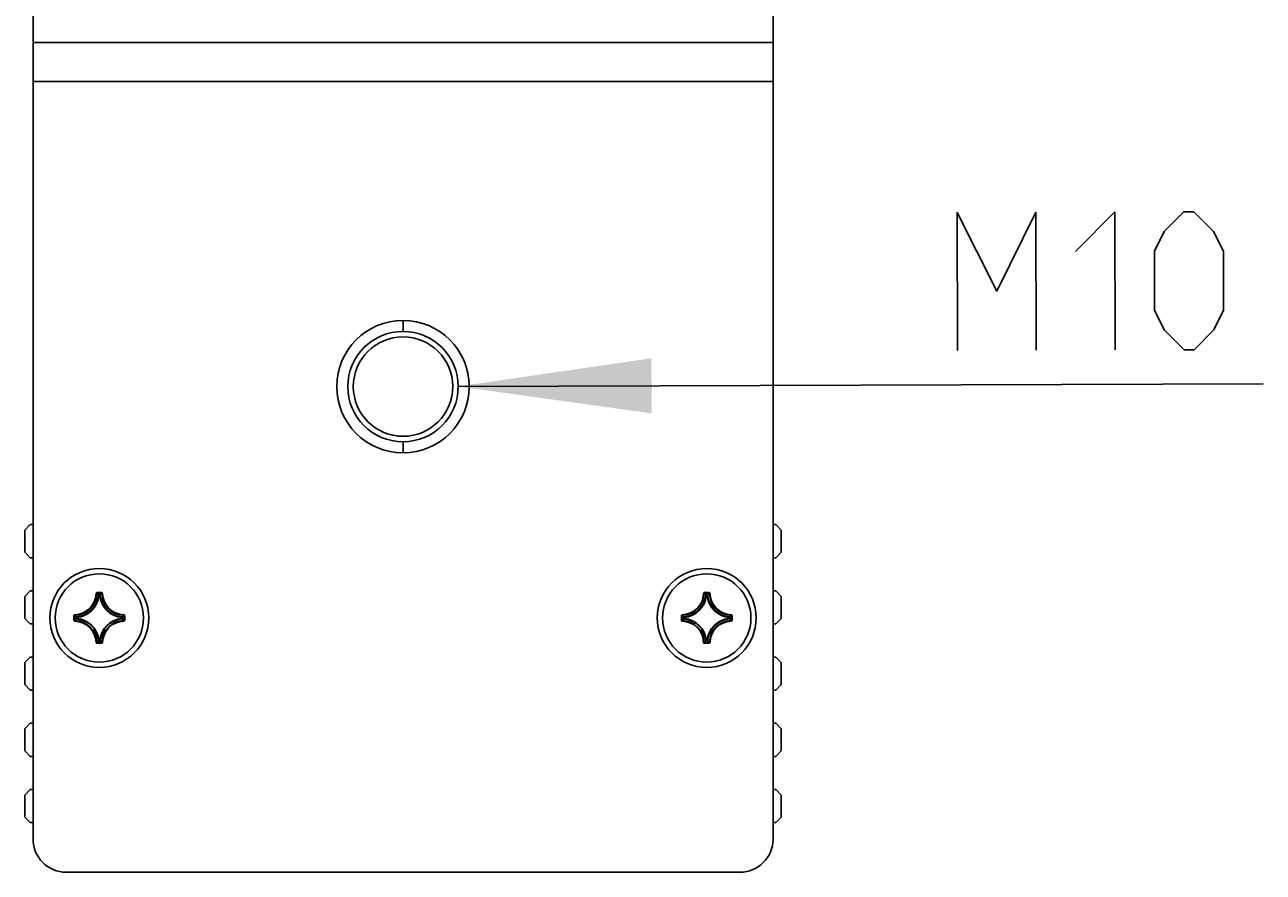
# Model space of a CAD drawing. Extents: x 0 to 420, y 0 to 297.
# Tile 72 of 124: x 214 to 236, y 138 to 153. Entities that reach past the tile are written whole.
import ezdxf

# ---------------------------------------------------------------- set-up
doc = ezdxf.new("R2010")
doc.units = 0
doc.header["$LTSCALE"] = 23.1
doc.layers.get('0').update_dxf_attribs({"linetype": 'CONTINUOUS'})
for name, color, linetype in [('02___PRT_ALL_AXES', 7, 'CONTINUOUS'), ('AXES', 7, 'CONTINUOUS'), ('DIM_PILOTEES', 7, 'CONTINUOUS')]:
    doc.layers.add(name, color=color, linetype=linetype)
doc.dimstyles.get("Standard").update_dxf_attribs({"dimtxt": 0.18, "dimasz": 0.18, "dimexe": 0.18, "dimexo": 0.0625, "dimgap": 0.09, "dimtad": 0, "dimtih": 1, "dimtoh": 1, "dimzin": 0, "dimcen": 0.09, "dimazin": 3, "dimtfac": 1, "dimtofl": 0, "dimtmove": 0, "dimatfit": 3})

# ---------------------------------------------------------------- blocks, each defined once
blk = doc.blocks.new('_FILLED')
at = {"color": 0, "linetype": 'BYBLOCK'}
blk.add_solid([(0, 0), (-1, 0.142857), (-1, -0.142857)], dxfattribs=at)
blk = doc.blocks.new('*D13')
at = {"layer": 'DIM_PILOTEES', "color": 2, "linetype": 'CONTINUOUS'}
blk.add_line((221.856702, 146.788788), (236.434173, 146.833511), dxfattribs=at)
at = {"layer": 'DIM_PILOTEES', "color": 2, "linetype": 'CONTINUOUS', "xscale": 3.5, "yscale": 3.5, "zscale": 3.5, "rotation": 180.175782}
blk.add_blockref('_FILLED', (221.856702, 146.788788), dxfattribs=at)

msp = doc.modelspace()

# ---------------------------------------------------------------- linework, layer by layer
at = {"color": 7, "linetype": 'CONTINUOUS'}
for p, q in [((214.156707, 138.58572), (214.156707, 153.66572)), ((227.556707, 138.58572), (227.556707, 153.66572)), ((214.156707, 153.018613), (227.556707, 153.018613)), ((214.156707, 152.311506), (227.556707, 152.311506)), ((220.856707, 147.78572), (220.856707, 147.98572)), ((220.856707, 145.78572), (220.856707, 145.58572)), ((214.106707, 144.284834), (214.006707, 144.184834)), ((214.156707, 144.284834), (214.106707, 144.284834)), ((227.556707, 144.284834), (227.606707, 144.284834)), ((227.706707, 144.184834), (227.606707, 144.284834)), ((214.006707, 143.784834), (214.006707, 144.184834)), ((227.706707, 144.184834), (227.706707, 143.784834)), ((214.006707, 143.784834), (214.106707, 143.684834)), ((227.606707, 143.684834), (227.706707, 143.784834)), ((214.156707, 143.684834), (214.106707, 143.684834)), ((227.556707, 143.684834), (227.606707, 143.684834)), ((214.106707, 143.084834), (214.006707, 142.984834)), ((214.006707, 142.584834), (214.006707, 142.984834)), ((214.156707, 143.084834), (214.106707, 143.084834)), ((215.29741, 143.033481), (215.307368, 143.03322)), ((215.317327, 143.052883), (215.396087, 143.052883)), ((215.317327, 143.052883), (215.317327, 143.042921)), ((215.317327, 143.042921), (215.396088, 143.042921)), ((215.348665, 142.999561), (215.338753, 143.000552)), ((215.348665, 143.009523), (215.364749, 143.009523)), ((215.348665, 142.999561), (215.348665, 143.009523)), ((215.348708, 142.999561), (215.364719, 142.999561)), ((215.364749, 142.999561), (215.364749, 143.009523)), ((215.364749, 142.999561), (215.374662, 143.000552)), ((215.396087, 143.052883), (215.396087, 143.042921)), ((215.416005, 143.033481), (215.406046, 143.03322)), ((226.29741, 143.033481), (226.307368, 143.03322)), ((226.317327, 143.052883), (226.396087, 143.052883)), ((226.317327, 143.052883), (226.317327, 143.042921)), ((226.317327, 143.042921), (226.396088, 143.042921)), ((226.348665, 142.999561), (226.338753, 143.000552)), ((226.348665, 143.009523), (226.364749, 143.009523)), ((226.348665, 142.999561), (226.348665, 143.009523)), ((226.348708, 142.999561), (226.364719, 142.999561)), ((226.364749, 142.999561), (226.364749, 143.009523)), ((226.364749, 142.999561), (226.374662, 143.000552)), ((226.396087, 143.052883), (226.396087, 143.042921)), ((226.416005, 143.033481), (226.406046, 143.03322)), ((227.556707, 143.084834), (227.606707, 143.084834)), ((227.706707, 142.984834), (227.606707, 143.084834)), ((227.706707, 142.984834), (227.706707, 142.584834)), ((214.916946, 142.653017), (214.917207, 142.643059)), ((215.796468, 142.653017), (215.796207, 142.643059)), ((225.916946, 142.653017), (225.917207, 142.643059)), ((226.796468, 142.653017), (226.796207, 142.643059)), ((214.006707, 142.584834), (214.106707, 142.484834)), ((214.156707, 142.484834), (214.106707, 142.484834)), ((214.897544, 142.6331), (214.907506, 142.6331)), ((214.897544, 142.55434), (214.897544, 142.6331)), ((214.897544, 142.55434), (214.907506, 142.55434)), ((214.907506, 142.554339), (214.907506, 142.6331)), ((214.916946, 142.534422), (214.917207, 142.544381)), ((214.950866, 142.601762), (214.940904, 142.601762)), ((214.940904, 142.585678), (214.940904, 142.601762)), ((214.950866, 142.585678), (214.940904, 142.585678)), ((214.950866, 142.601762), (214.949875, 142.611674)), ((214.950866, 142.585678), (214.949875, 142.575765)), ((214.950866, 142.58572), (214.950866, 142.601733)), ((215.762548, 142.601762), (215.763539, 142.611674)), ((215.762548, 142.601762), (215.77251, 142.601762)), ((215.762548, 142.60172), (215.762548, 142.585712)), ((215.762548, 142.585678), (215.77251, 142.585678)), ((215.762548, 142.585678), (215.763539, 142.575765)), ((215.77251, 142.601762), (215.77251, 142.585678)), ((215.796468, 142.534422), (215.796207, 142.544381)), ((215.81587, 142.6331), (215.805908, 142.6331)), ((215.805908, 142.6331), (215.805908, 142.554339)), ((215.81587, 142.55434), (215.805908, 142.55434)), ((215.81587, 142.6331), (215.81587, 142.55434)), ((225.897544, 142.6331), (225.907506, 142.6331)), ((225.897544, 142.55434), (225.897544, 142.6331)), ((225.897544, 142.55434), (225.907506, 142.55434)), ((225.907506, 142.554339), (225.907506, 142.6331)), ((225.916946, 142.534422), (225.917207, 142.544381)), ((225.950866, 142.601762), (225.940904, 142.601762)), ((225.940904, 142.585678), (225.940904, 142.601762)), ((225.950866, 142.585678), (225.940904, 142.585678)), ((225.950866, 142.601762), (225.949875, 142.611674)), ((225.950866, 142.585678), (225.949875, 142.575765)), ((225.950866, 142.58572), (225.950866, 142.601733)), ((226.762548, 142.601762), (226.763539, 142.611674)), ((226.762548, 142.601762), (226.77251, 142.601762)), ((226.762548, 142.60172), (226.762548, 142.585712)), ((226.762548, 142.585678), (226.77251, 142.585678)), ((226.762548, 142.585678), (226.763539, 142.575765)), ((226.77251, 142.601762), (226.77251, 142.585678)), ((226.796468, 142.534422), (226.796207, 142.544381)), ((226.81587, 142.6331), (226.805908, 142.6331)), ((226.805908, 142.6331), (226.805908, 142.554339)), ((226.81587, 142.55434), (226.805908, 142.55434)), ((226.81587, 142.6331), (226.81587, 142.55434)), ((227.556707, 142.484834), (227.606707, 142.484834)), ((227.606707, 142.484834), (227.706707, 142.584834)), ((215.29741, 142.153959), (215.307368, 142.15422)), ((215.396088, 142.144519), (215.317327, 142.144519)), ((215.317327, 142.134557), (215.317327, 142.144519)), ((215.396087, 142.134557), (215.317327, 142.134557)), ((215.348665, 142.187879), (215.338753, 142.186888)), ((215.348665, 142.187879), (215.348665, 142.177917)), ((215.364749, 142.177917), (215.348665, 142.177917)), ((215.364712, 142.187879), (215.348694, 142.187879)), ((215.364749, 142.187879), (215.374662, 142.186888)), ((215.364749, 142.187879), (215.364749, 142.177917)), ((215.396087, 142.134557), (215.396087, 142.144519)), ((215.416005, 142.153959), (215.406046, 142.15422)), ((226.29741, 142.153959), (226.307368, 142.15422)), ((226.396088, 142.144519), (226.317327, 142.144519)), ((226.317327, 142.134557), (226.317327, 142.144519)), ((226.396087, 142.134557), (226.317327, 142.134557)), ((226.348665, 142.187879), (226.338753, 142.186888)), ((226.348665, 142.187879), (226.348665, 142.177917)), ((226.364749, 142.177917), (226.348665, 142.177917)), ((226.364712, 142.187879), (226.348694, 142.187879)), ((226.364749, 142.187879), (226.374662, 142.186888)), ((226.364749, 142.187879), (226.364749, 142.177917)), ((226.396087, 142.134557), (226.396087, 142.144519)), ((226.416005, 142.153959), (226.406046, 142.15422)), ((214.106707, 141.884834), (214.006707, 141.784834)), ((214.006707, 141.384834), (214.006707, 141.784834)), ((214.156707, 141.884834), (214.106707, 141.884834)), ((227.556707, 141.884834), (227.606707, 141.884834)), ((227.706707, 141.784834), (227.606707, 141.884834)), ((227.706707, 141.784834), (227.706707, 141.384834)), ((214.006707, 141.384834), (214.106707, 141.284834)), ((227.606707, 141.284834), (227.706707, 141.384834)), ((214.156707, 141.284834), (214.106707, 141.284834)), ((227.556707, 141.284834), (227.606707, 141.284834)), ((214.106707, 140.684834), (214.006707, 140.584834)), ((214.156707, 140.684834), (214.106707, 140.684834)), ((227.556707, 140.684834), (227.606707, 140.684834)), ((227.706707, 140.584834), (227.606707, 140.684834)), ((214.006707, 140.184834), (214.006707, 140.584834)), ((227.706707, 140.584834), (227.706707, 140.184834)), ((214.006707, 140.184834), (214.106707, 140.084834)), ((227.606707, 140.084834), (227.706707, 140.184834)), ((214.156707, 140.084834), (214.106707, 140.084834)), ((227.556707, 140.084834), (227.606707, 140.084834)), ((214.106707, 139.484834), (214.006707, 139.384834)), ((214.006707, 138.984834), (214.006707, 139.384834)), ((214.156707, 139.484834), (214.106707, 139.484834)), ((227.556707, 139.484834), (227.606707, 139.484834)), ((227.706707, 139.384834), (227.606707, 139.484834)), ((227.706707, 139.384834), (227.706707, 138.984834)), ((214.006707, 138.984834), (214.106707, 138.884834)), ((214.156707, 138.884834), (214.106707, 138.884834)), ((227.556707, 138.884834), (227.606707, 138.884834)), ((227.606707, 138.884834), (227.706707, 138.984834)), ((214.756707, 137.98572), (226.956707, 137.98572))]:
    msp.add_line(p, q, dxfattribs=at)
for points in [[(215.317327, 143.052883), (215.314185, 143.052627), (215.311208, 143.051925), (215.308364, 143.050759), (215.305742, 143.049183), (215.303409, 143.04723), (215.3014, 143.044948), (215.299761, 143.04237), (215.298524, 143.039563), (215.297741, 143.036609), (215.297393, 143.033482)], [(215.307368, 143.03322), (215.307595, 143.035162), (215.308188, 143.037004), (215.309118, 143.03868), (215.310349, 143.040136), (215.311836, 143.041323), (215.313531, 143.042205), (215.315385, 143.042747), (215.317327, 143.042921)], [(215.307368, 143.033221), (215.312613, 143.027934), (215.31785, 143.022583), (215.32308, 143.017173), (215.328306, 143.011699), (215.333531, 143.006157), (215.338753, 143.000551)], [(215.317327, 143.042921), (215.322567, 143.037508), (215.327799, 143.032034), (215.333022, 143.026501), (215.33824, 143.020906), (215.343454, 143.015247), (215.348665, 143.009523)], [(215.338753, 143.000552), (215.339111, 143.002339), (215.339789, 143.004034), (215.340763, 143.00558), (215.342001, 143.006924), (215.343462, 143.008023), (215.345097, 143.008838), (215.346851, 143.009344), (215.348665, 143.009523)], [(215.396088, 143.042921), (215.390847, 143.037508), (215.385615, 143.032034), (215.380392, 143.026501), (215.375174, 143.020906), (215.36996, 143.015247), (215.364749, 143.009523)], [(215.364749, 143.009523), (215.366546, 143.009346), (215.368261, 143.00886), (215.369881, 143.008066), (215.371359, 143.006973), (215.372621, 143.00562), (215.373617, 143.00405), (215.374306, 143.002339), (215.374662, 143.000552)], [(215.406046, 143.033221), (215.400802, 143.027934), (215.395564, 143.022583), (215.390334, 143.017173), (215.385108, 143.011699), (215.379884, 143.006157), (215.374662, 143.000551)], [(215.416001, 143.033481), (215.415665, 143.036615), (215.414886, 143.039574), (215.413645, 143.042387), (215.412001, 143.044966), (215.409988, 143.047247), (215.407653, 143.049196), (215.405034, 143.050767), (215.402195, 143.051928), (215.399222, 143.052628), (215.396087, 143.052883)], [(215.396087, 143.042921), (215.398034, 143.042746), (215.399891, 143.042201), (215.401591, 143.041315), (215.403079, 143.040122), (215.404305, 143.038666), (215.405231, 143.036994), (215.405821, 143.035156), (215.406046, 143.03322)], [(226.317327, 143.052883), (226.314185, 143.052627), (226.311208, 143.051925), (226.308364, 143.050759), (226.305742, 143.049183), (226.303409, 143.04723), (226.3014, 143.044948), (226.299761, 143.04237), (226.298524, 143.039563), (226.297741, 143.036609), (226.297393, 143.033482)], [(226.307368, 143.03322), (226.307595, 143.035162), (226.308188, 143.037004), (226.309118, 143.03868), (226.310349, 143.040136), (226.311836, 143.041323), (226.313531, 143.042205), (226.315385, 143.042747), (226.317327, 143.042921)], [(226.307368, 143.033221), (226.312613, 143.027934), (226.31785, 143.022583), (226.32308, 143.017173), (226.328306, 143.011699), (226.333531, 143.006157), (226.338753, 143.000551)], [(226.317327, 143.042921), (226.322567, 143.037508), (226.327799, 143.032034), (226.333022, 143.026501), (226.33824, 143.020906), (226.343454, 143.015247), (226.348665, 143.009523)], [(226.338753, 143.000552), (226.339111, 143.002339), (226.339789, 143.004034), (226.340763, 143.00558), (226.342001, 143.006924), (226.343462, 143.008023), (226.345097, 143.008838), (226.346851, 143.009344), (226.348665, 143.009523)], [(226.396088, 143.042921), (226.390847, 143.037508), (226.385615, 143.032034), (226.380392, 143.026501), (226.375174, 143.020906), (226.36996, 143.015247), (226.364749, 143.009523)], [(226.364749, 143.009523), (226.366546, 143.009346), (226.368261, 143.00886), (226.369881, 143.008066), (226.371359, 143.006973), (226.372621, 143.00562), (226.373617, 143.00405), (226.374306, 143.002339), (226.374662, 143.000552)], [(226.406046, 143.033221), (226.400802, 143.027934), (226.395564, 143.022583), (226.390334, 143.017173), (226.385108, 143.011699), (226.379884, 143.006157), (226.374662, 143.000551)], [(226.416001, 143.033481), (226.415665, 143.036615), (226.414886, 143.039574), (226.413645, 143.042387), (226.412001, 143.044966), (226.409988, 143.047247), (226.407653, 143.049196), (226.405034, 143.050767), (226.402195, 143.051928), (226.399222, 143.052628), (226.396087, 143.052883)], [(226.396087, 143.042921), (226.398034, 143.042746), (226.399891, 143.042201), (226.401591, 143.041315), (226.403079, 143.040122), (226.404305, 143.038666), (226.405231, 143.036994), (226.405821, 143.035156), (226.406046, 143.03322)], [(214.916946, 142.653015), (214.913812, 142.652678), (214.910853, 142.651899), (214.90804, 142.650658), (214.905461, 142.649013), (214.90318, 142.647), (214.901231, 142.644666), (214.89966, 142.642047), (214.898499, 142.639208), (214.897799, 142.636235), (214.897544, 142.6331)], [(214.907506, 142.6331), (214.907681, 142.635047), (214.908226, 142.636904), (214.909112, 142.638604), (214.910305, 142.640092), (214.911761, 142.641318), (214.913433, 142.642243), (214.915271, 142.642834), (214.917207, 142.643059)], [(214.917206, 142.643059), (214.922493, 142.637814), (214.927844, 142.632577), (214.933254, 142.627346), (214.938728, 142.622121), (214.94427, 142.616896), (214.949876, 142.611674)], [(215.796208, 142.643059), (215.790921, 142.637814), (215.78557, 142.632577), (215.78016, 142.627347), (215.774686, 142.622121), (215.769145, 142.616896), (215.763538, 142.611674)], [(215.796207, 142.643059), (215.798149, 142.642832), (215.799991, 142.642239), (215.801667, 142.641309), (215.803123, 142.640078), (215.804311, 142.638591), (215.805192, 142.636896), (215.805734, 142.635042), (215.805908, 142.6331)], [(215.81587, 142.6331), (215.815614, 142.636242), (215.814912, 142.639219), (215.813746, 142.642063), (215.81217, 142.644685), (215.810217, 142.647018), (215.807935, 142.649027), (215.805358, 142.650666), (215.80255, 142.651903), (215.799596, 142.652685), (215.796469, 142.65303)], [(225.916946, 142.653015), (225.913812, 142.652678), (225.910853, 142.651899), (225.90804, 142.650658), (225.905461, 142.649013), (225.90318, 142.647), (225.901231, 142.644666), (225.89966, 142.642047), (225.898499, 142.639208), (225.897799, 142.636235), (225.897544, 142.6331)], [(225.907506, 142.6331), (225.907681, 142.635047), (225.908226, 142.636904), (225.909112, 142.638604), (225.910305, 142.640092), (225.911761, 142.641318), (225.913433, 142.642243), (225.915271, 142.642834), (225.917207, 142.643059)], [(225.917206, 142.643059), (225.922493, 142.637814), (225.927844, 142.632577), (225.933254, 142.627346), (225.938728, 142.622121), (225.94427, 142.616896), (225.949876, 142.611674)], [(226.796208, 142.643059), (226.790921, 142.637814), (226.78557, 142.632577), (226.78016, 142.627347), (226.774686, 142.622121), (226.769145, 142.616896), (226.763538, 142.611674)], [(226.796207, 142.643059), (226.798149, 142.642832), (226.799991, 142.642239), (226.801667, 142.641309), (226.803123, 142.640078), (226.804311, 142.638591), (226.805192, 142.636896), (226.805734, 142.635042), (226.805908, 142.6331)], [(226.81587, 142.6331), (226.815614, 142.636242), (226.814912, 142.639219), (226.813746, 142.642063), (226.81217, 142.644685), (226.810217, 142.647018), (226.807935, 142.649027), (226.805358, 142.650666), (226.80255, 142.651903), (226.799596, 142.652685), (226.796469, 142.65303)], [(214.897544, 142.55434), (214.8978, 142.551198), (214.898502, 142.54822), (214.899668, 142.545377), (214.901244, 142.542755), (214.903197, 142.540422), (214.905479, 142.538412), (214.908057, 142.536774), (214.910864, 142.535537), (214.913818, 142.534755), (214.916945, 142.53441)], [(214.907506, 142.6331), (214.912919, 142.62786), (214.918393, 142.622628), (214.923926, 142.617405), (214.929521, 142.612187), (214.93518, 142.606973), (214.940904, 142.601762)], [(214.907506, 142.554339), (214.912919, 142.55958), (214.918393, 142.564812), (214.923926, 142.570035), (214.929521, 142.575252), (214.93518, 142.580467), (214.940904, 142.585678)], [(214.917207, 142.544381), (214.915265, 142.544607), (214.913423, 142.545201), (214.911747, 142.546131), (214.910291, 142.547362), (214.909104, 142.548849), (214.908222, 142.550544), (214.90768, 142.552397), (214.907506, 142.55434)], [(214.917206, 142.544381), (214.922493, 142.549625), (214.927844, 142.554863), (214.933254, 142.560093), (214.938728, 142.565319), (214.94427, 142.570543), (214.949876, 142.575765)], [(214.940904, 142.601762), (214.941083, 142.603576), (214.941589, 142.60533), (214.942404, 142.606965), (214.943503, 142.608426), (214.944847, 142.609664), (214.946393, 142.610638), (214.948088, 142.611316), (214.949875, 142.611674)], [(214.949875, 142.575765), (214.948088, 142.576121), (214.946377, 142.57681), (214.944807, 142.577806), (214.943454, 142.579068), (214.942361, 142.580546), (214.941567, 142.582166), (214.941081, 142.583881), (214.940904, 142.585678)], [(215.796208, 142.544381), (215.790921, 142.549625), (215.78557, 142.554863), (215.78016, 142.560093), (215.774686, 142.565319), (215.769145, 142.570543), (215.763538, 142.575765)], [(215.763539, 142.611674), (215.765326, 142.611319), (215.767038, 142.61063), (215.768607, 142.609634), (215.76996, 142.608372), (215.771053, 142.606894), (215.771848, 142.605273), (215.772333, 142.603559), (215.77251, 142.601762)], [(215.77251, 142.585678), (215.772333, 142.583881), (215.771848, 142.582166), (215.771053, 142.580546), (215.76996, 142.579068), (215.768607, 142.577806), (215.767038, 142.57681), (215.765326, 142.576121), (215.763539, 142.575765)], [(215.805908, 142.6331), (215.800495, 142.62786), (215.795021, 142.622628), (215.789488, 142.617405), (215.783894, 142.612187), (215.778234, 142.606973), (215.77251, 142.601762)], [(215.805908, 142.554339), (215.800495, 142.55958), (215.795021, 142.564812), (215.789488, 142.570035), (215.783894, 142.575252), (215.778234, 142.580467), (215.77251, 142.585678)], [(215.805908, 142.55434), (215.805733, 142.552393), (215.805188, 142.550536), (215.804302, 142.548836), (215.803109, 142.547348), (215.801654, 142.546122), (215.799982, 142.545196), (215.798144, 142.544606), (215.796207, 142.544381)], [(215.796469, 142.534407), (215.799603, 142.534755), (215.802561, 142.535541), (215.805374, 142.536783), (215.807953, 142.538426), (215.810234, 142.540439), (215.812183, 142.542774), (215.813754, 142.545393), (215.814916, 142.548232), (215.815615, 142.551204), (215.81587, 142.55434)], [(225.897544, 142.55434), (225.8978, 142.551198), (225.898502, 142.54822), (225.899668, 142.545377), (225.901244, 142.542755), (225.903197, 142.540422), (225.905479, 142.538412), (225.908057, 142.536774), (225.910864, 142.535537), (225.913818, 142.534755), (225.916945, 142.53441)], [(225.907506, 142.6331), (225.912919, 142.62786), (225.918393, 142.622628), (225.923926, 142.617405), (225.929521, 142.612187), (225.93518, 142.606973), (225.940904, 142.601762)], [(225.907506, 142.554339), (225.912919, 142.55958), (225.918393, 142.564812), (225.923926, 142.570035), (225.929521, 142.575252), (225.93518, 142.580467), (225.940904, 142.585678)], [(225.917207, 142.544381), (225.915265, 142.544607), (225.913423, 142.545201), (225.911747, 142.546131), (225.910291, 142.547362), (225.909104, 142.548849), (225.908222, 142.550544), (225.90768, 142.552397), (225.907506, 142.55434)], [(225.917206, 142.544381), (225.922493, 142.549625), (225.927844, 142.554863), (225.933254, 142.560093), (225.938728, 142.565319), (225.94427, 142.570543), (225.949876, 142.575765)], [(225.940904, 142.601762), (225.941083, 142.603576), (225.941589, 142.60533), (225.942404, 142.606965), (225.943503, 142.608426), (225.944847, 142.609664), (225.946393, 142.610638), (225.948088, 142.611316), (225.949875, 142.611674)], [(225.949875, 142.575765), (225.948088, 142.576121), (225.946377, 142.57681), (225.944807, 142.577806), (225.943454, 142.579068), (225.942361, 142.580546), (225.941567, 142.582166), (225.941081, 142.583881), (225.940904, 142.585678)], [(226.796208, 142.544381), (226.790921, 142.549625), (226.78557, 142.554863), (226.78016, 142.560093), (226.774686, 142.565319), (226.769145, 142.570543), (226.763538, 142.575765)], [(226.763539, 142.611674), (226.765326, 142.611319), (226.767038, 142.61063), (226.768607, 142.609634), (226.76996, 142.608372), (226.771053, 142.606894), (226.771848, 142.605273), (226.772333, 142.603559), (226.77251, 142.601762)], [(226.77251, 142.585678), (226.772333, 142.583881), (226.771848, 142.582166), (226.771053, 142.580546), (226.76996, 142.579068), (226.768607, 142.577806), (226.767038, 142.57681), (226.765326, 142.576121), (226.763539, 142.575765)], [(226.805908, 142.6331), (226.800495, 142.62786), (226.795021, 142.622628), (226.789488, 142.617405), (226.783894, 142.612187), (226.778234, 142.606973), (226.77251, 142.601762)], [(226.805908, 142.554339), (226.800495, 142.55958), (226.795021, 142.564812), (226.789488, 142.570035), (226.783894, 142.575252), (226.778234, 142.580467), (226.77251, 142.585678)], [(226.805908, 142.55434), (226.805733, 142.552393), (226.805188, 142.550536), (226.804302, 142.548836), (226.803109, 142.547348), (226.801654, 142.546122), (226.799982, 142.545196), (226.798144, 142.544606), (226.796207, 142.544381)], [(226.796469, 142.534407), (226.799603, 142.534755), (226.802561, 142.535541), (226.805374, 142.536783), (226.807953, 142.538426), (226.810234, 142.540439), (226.812183, 142.542774), (226.813754, 142.545393), (226.814916, 142.548232), (226.815615, 142.551204), (226.81587, 142.55434)], [(215.297403, 142.153958), (215.297746, 142.150824), (215.298528, 142.147866), (215.299769, 142.145053), (215.301414, 142.142473), (215.303427, 142.140192), (215.305761, 142.138244), (215.30838, 142.136673), (215.311219, 142.135511), (215.314192, 142.134812), (215.317327, 142.134557)], [(215.307368, 142.154219), (215.312613, 142.159506), (215.31785, 142.164857), (215.32308, 142.170267), (215.328306, 142.175741), (215.333531, 142.181282), (215.338753, 142.186889)], [(215.317327, 142.144519), (215.31538, 142.144694), (215.313523, 142.145239), (215.311823, 142.146125), (215.310335, 142.147318), (215.309109, 142.148774), (215.308184, 142.150446), (215.307593, 142.152283), (215.307368, 142.15422)], [(215.317327, 142.144519), (215.322567, 142.149932), (215.327799, 142.155406), (215.333022, 142.160939), (215.33824, 142.166533), (215.343454, 142.172193), (215.348665, 142.177917)], [(215.348665, 142.177917), (215.346868, 142.178094), (215.345154, 142.178579), (215.343533, 142.179374), (215.342055, 142.180467), (215.340793, 142.18182), (215.339797, 142.183389), (215.339108, 142.185101), (215.338753, 142.186888)], [(215.374662, 142.186888), (215.374306, 142.185101), (215.373617, 142.183389), (215.372621, 142.18182), (215.371359, 142.180467), (215.369881, 142.179374), (215.368261, 142.178579), (215.366546, 142.178094), (215.364749, 142.177917)], [(215.396088, 142.144519), (215.390847, 142.149932), (215.385615, 142.155406), (215.380392, 142.160939), (215.375175, 142.166533), (215.36996, 142.172193), (215.364749, 142.177917)], [(215.406046, 142.154219), (215.400802, 142.159506), (215.395564, 142.164856), (215.390334, 142.170267), (215.385108, 142.175741), (215.379884, 142.181282), (215.374662, 142.186889)], [(215.406046, 142.15422), (215.40582, 142.152278), (215.405226, 142.150436), (215.404296, 142.14876), (215.403065, 142.147304), (215.401578, 142.146116), (215.399882, 142.145235), (215.398029, 142.144693), (215.396087, 142.144519)], [(215.396087, 142.134557), (215.399229, 142.134813), (215.402207, 142.135515), (215.40505, 142.136681), (215.407672, 142.138257), (215.410005, 142.14021), (215.412015, 142.142492), (215.413654, 142.14507), (215.41489, 142.147877), (215.415668, 142.150831), (215.416006, 142.153958)], [(226.297403, 142.153958), (226.297746, 142.150824), (226.298528, 142.147866), (226.299769, 142.145053), (226.301414, 142.142473), (226.303427, 142.140192), (226.305761, 142.138244), (226.30838, 142.136673), (226.311219, 142.135511), (226.314192, 142.134812), (226.317327, 142.134557)], [(226.307368, 142.154219), (226.312613, 142.159506), (226.31785, 142.164857), (226.32308, 142.170267), (226.328306, 142.175741), (226.333531, 142.181282), (226.338753, 142.186889)], [(226.317327, 142.144519), (226.31538, 142.144694), (226.313523, 142.145239), (226.311823, 142.146125), (226.310335, 142.147318), (226.309109, 142.148774), (226.308184, 142.150446), (226.307593, 142.152283), (226.307368, 142.15422)], [(226.317327, 142.144519), (226.322567, 142.149932), (226.327799, 142.155406), (226.333022, 142.160939), (226.33824, 142.166533), (226.343454, 142.172193), (226.348665, 142.177917)], [(226.348665, 142.177917), (226.346868, 142.178094), (226.345154, 142.178579), (226.343533, 142.179374), (226.342055, 142.180467), (226.340793, 142.18182), (226.339797, 142.183389), (226.339108, 142.185101), (226.338753, 142.186888)], [(226.374662, 142.186888), (226.374306, 142.185101), (226.373617, 142.183389), (226.372621, 142.18182), (226.371359, 142.180467), (226.369881, 142.179374), (226.368261, 142.178579), (226.366546, 142.178094), (226.364749, 142.177917)], [(226.396088, 142.144519), (226.390847, 142.149932), (226.385615, 142.155406), (226.380392, 142.160939), (226.375175, 142.166533), (226.36996, 142.172193), (226.364749, 142.177917)], [(226.406046, 142.154219), (226.400802, 142.159506), (226.395564, 142.164856), (226.390334, 142.170267), (226.385108, 142.175741), (226.379884, 142.181282), (226.374662, 142.186889)], [(226.406046, 142.15422), (226.40582, 142.152278), (226.405226, 142.150436), (226.404296, 142.14876), (226.403065, 142.147304), (226.401578, 142.146116), (226.399882, 142.145235), (226.398029, 142.144693), (226.396087, 142.144519)], [(226.396087, 142.134557), (226.399229, 142.134813), (226.402207, 142.135515), (226.40505, 142.136681), (226.407672, 142.138257), (226.410005, 142.14021), (226.412015, 142.142492), (226.413654, 142.14507), (226.41489, 142.147877), (226.415668, 142.150831), (226.416006, 142.153958)]]:
    msp.add_lwpolyline(points, dxfattribs=at)
at = {"color": 3, "linetype": 'CONTINUOUS'}
msp.add_circle((220.856707, 146.78572), 1, dxfattribs=at)
at = {"color": 7, "linetype": 'CONTINUOUS'}
for centre, radius, start, end in [((214.906707, 143.04372), 0.390837, 271.501133, 358.498862), ((214.906707, 143.04372), 0.400799, 271.501073, 358.498923), ((214.906707, 143.04372), 0.434197, 275.705877, 354.29412), ((214.906707, 143.04372), 0.444159, 275.705466, 354.294708), ((215.806707, 143.04372), 0.444159, 185.705455, 264.294696), ((215.806707, 143.04372), 0.434197, 185.705877, 264.29412), ((215.806707, 143.04372), 0.400799, 181.501073, 268.498923), ((215.806707, 143.04372), 0.390837, 181.501134, 268.498869), ((225.906707, 143.04372), 0.390837, 271.501133, 358.498862), ((225.906707, 143.04372), 0.400799, 271.501073, 358.498923), ((225.906707, 143.04372), 0.434197, 275.705877, 354.29412), ((225.906707, 143.04372), 0.444159, 275.705466, 354.294708), ((226.806707, 143.04372), 0.444159, 185.705455, 264.294696), ((226.806707, 143.04372), 0.434197, 185.705877, 264.29412), ((226.806707, 143.04372), 0.400799, 181.501073, 268.498923), ((226.806707, 143.04372), 0.390837, 181.501134, 268.498869), ((214.906707, 142.14372), 0.390837, 1.501135, 88.498863), ((214.906707, 142.14372), 0.400799, 1.501073, 88.498923), ((214.906707, 142.14372), 0.434197, 5.705877, 84.29412), ((214.906707, 142.14372), 0.444159, 5.705466, 84.294702), ((215.806707, 142.14372), 0.444159, 95.705404, 174.294629), ((215.806707, 142.14372), 0.434197, 95.70588, 174.29412), ((215.806707, 142.14372), 0.400799, 91.501077, 178.498923), ((215.806707, 142.14372), 0.390837, 91.501131, 178.498867), ((225.906707, 142.14372), 0.390837, 1.501135, 88.498863), ((225.906707, 142.14372), 0.400799, 1.501073, 88.498923), ((225.906707, 142.14372), 0.434197, 5.705877, 84.29412), ((225.906707, 142.14372), 0.444159, 5.705466, 84.294702), ((226.806707, 142.14372), 0.444159, 95.705404, 174.294629), ((226.806707, 142.14372), 0.434197, 95.70588, 174.29412), ((226.806707, 142.14372), 0.400799, 91.501077, 178.498923), ((226.806707, 142.14372), 0.390837, 91.501131, 178.498867), ((214.756707, 138.58572), 0.6, 180, 270), ((226.956707, 138.58572), 0.6, 270, 0)]:
    msp.add_arc(centre, radius, start, end, dxfattribs=at)
at = {"layer": '02___PRT_ALL_AXES', "color": 7, "linetype": 'CONTINUOUS'}
for centre, radius in [((220.856707, 146.78572), 1.2), ((215.356707, 142.59372), 0.896), ((226.356707, 142.59372), 0.896)]:
    msp.add_circle(centre, radius, dxfattribs=at)
at = {"layer": 'AXES', "color": 7, "linetype": 'CONTINUOUS'}
for centre, radius in [((220.856707, 146.78572), 0.9), ((215.356707, 142.59372), 0.8), ((226.356707, 142.59372), 0.8)]:
    msp.add_circle(centre, radius, dxfattribs=at)
at = {"layer": 'DIM_PILOTEES', "color": 2, "linetype": 'CONTINUOUS'}
for points in [[(230.896564, 147.441528), (230.888899, 149.941507), (231.60757, 148.515137), (232.317473, 149.945891), (232.325138, 147.445911)], [(233.033939, 149.233808), (233.746022, 149.950274), (233.753687, 147.450295)], [(234.465795, 148.166761), (234.462513, 149.238192), (234.639983, 149.595873), (234.996024, 149.954119), (235.174596, 149.954658), (235.532816, 149.598616), (235.71249, 149.242024), (235.715771, 148.170593), (235.538302, 147.812911), (235.182261, 147.454678), (235.003689, 147.454127), (234.645443, 147.810168), (234.465795, 148.166761)]]:
    msp.add_lwpolyline(points, dxfattribs=at)

# ---------------------------------------------------------------- dimensions: what is measured, and where the dimension line sits
dim = msp.add_diameter_dim_2p(p1=(221.856702, 146.788788), p2=(219.856712, 146.782652), dimstyle='STANDARD', dxfattribs=at)
dim.commit()
dim.dimension.update_dxf_attribs({"geometry": '*D13', "text_midpoint": (230.896568, 147.441525), "dimtype": 163})

doc.saveas('drawing.dxf')
